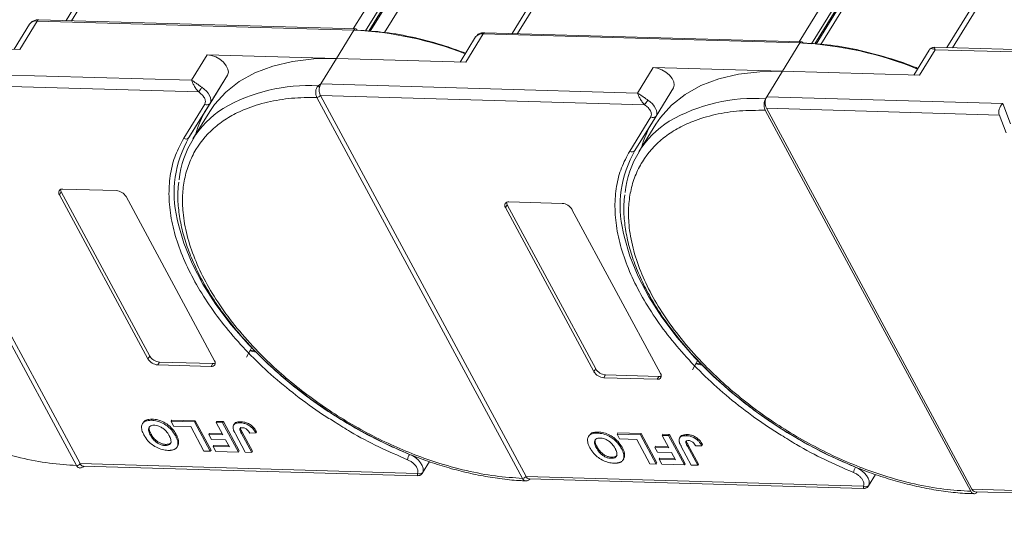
# Model space of a CAD drawing. Header units: millimetres. Extents: x 4016 to 5477, y 50 to 1083.
# Tile 39 of 42: x 5170 to 5254, y 796 to 839. Entities that reach past the tile are written whole.
import ezdxf

# ---------------------------------------------------------------- set-up
doc = ezdxf.new("R2010")
doc.units = ezdxf.units.MM
doc.linetypes.add('PHANTOM2', pattern=[31.75, 15.875, -3.175, 3.175, -3.175, 3.175, -3.175])

msp = doc.modelspace()

# ---------------------------------------------------------------- linework, layer by layer
at = {"color": 7, "linetype": 'Continuous', "lineweight": 15}
for p, q in [((5174.005, 838.927), (5203.485, 886.748)), ((5202.796, 886.412), (5173.532, 838.941)), ((5227.668, 886.053), (5198.189, 838.232)), ((5212.282, 837.827), (5241.762, 885.648)), ((5199.247, 838.062), (5228.511, 885.533)), ((5199.524, 838.04), (5228.647, 885.282)), ((5199.639, 838.031), (5228.659, 885.107)), ((5200.877, 837.932), (5229.762, 884.789)), ((5241.073, 885.312), (5211.809, 837.84)), ((5265.945, 884.953), (5236.465, 837.132)), ((5237.524, 836.962), (5266.788, 884.433)), ((5237.801, 836.94), (5266.923, 884.182)), ((5237.916, 836.93), (5266.936, 884.006)), ((5278.493, 884.236), (5249.141, 836.622)), ((5249.614, 836.608), (5279.181, 884.572)), ((5238.322, 836.898), (5267.182, 883.713)), ((5170.41, 838.638), (5169.086, 836.49)), ((5169.559, 836.477), (5171.059, 838.909)), ((5171.059, 838.909), (5198.246, 838.128)), ((5198.392, 838.226), (5171.205, 839.008)), ((5198.246, 838.128), (5196.746, 835.695)), ((5208.687, 837.538), (5207.363, 835.39)), ((5207.836, 835.376), (5209.336, 837.809)), ((5209.336, 837.809), (5236.523, 837.027)), ((5236.669, 837.126), (5209.482, 837.907)), ((5158.47, 836.795), (5169.559, 836.477)), ((5236.523, 837.027), (5235.023, 834.595)), ((5288.652, 835.486), (5248.044, 836.654)), ((5185.657, 836.014), (5184.307, 833.825)), ((5196.746, 835.695), (5185.657, 836.014)), ((5247.622, 836.419), (5246.298, 834.271)), ((5246.771, 834.257), (5248.12, 836.446)), ((5248.12, 836.446), (5288.361, 835.29)), ((5195.397, 833.506), (5196.746, 835.695)), ((5196.746, 835.695), (5207.836, 835.376)), ((5184.307, 833.825), (5157.12, 834.606)), ((5187.391, 834.273), (5185.579, 831.332)), ((5185.892, 831.841), (5187.391, 834.273)), ((5223.933, 834.914), (5222.584, 832.724)), ((5235.023, 834.595), (5223.933, 834.914)), ((5233.674, 832.405), (5235.023, 834.595)), ((5235.023, 834.595), (5246.771, 834.257)), ((5174.429, 800.757), (5156.787, 833.451)), ((5157.091, 833.617), (5184.917, 832.817)), ((5157.092, 833.616), (5174.733, 800.921)), ((5195.158, 833.339), (5195.397, 833.506)), ((5222.584, 832.724), (5195.397, 833.506)), ((5195.368, 832.516), (5223.194, 831.716)), ((5195.369, 832.515), (5213.01, 799.821)), ((5225.668, 833.173), (5223.856, 830.232)), ((5224.168, 830.74), (5225.668, 833.173)), ((5233.569, 832.235), (5233.674, 832.405)), ((5253.932, 831.823), (5233.674, 832.405)), ((5183.631, 828.84), (5185.444, 831.781)), ((5184.079, 828.9), (5185.892, 831.841)), ((5195.064, 832.351), (5195.063, 832.352)), ((5212.705, 799.656), (5195.064, 832.351)), ((5254.596, 830.071), (5253.932, 831.823)), ((5184.079, 828.9), (5185.579, 831.332)), ((5185.877, 831.149), (5184.423, 828.79)), ((5222.356, 827.799), (5224.168, 830.74)), ((5251.183, 798.549), (5233.54, 831.246)), ((5233.645, 831.416), (5251.288, 798.719)), ((5233.645, 831.416), (5253.636, 830.841)), ((5253.614, 830.898), (5254.213, 829.32)), ((5221.908, 827.74), (5223.721, 830.681)), ((5222.356, 827.799), (5223.856, 830.232)), ((5224.154, 830.049), (5222.7, 827.69)), ((5173.117, 824.242), (5172.967, 823.999)), ((5180.567, 809.914), (5172.967, 823.999)), ((5173.117, 824.242), (5180.717, 810.157)), ((5173.267, 824.485), (5177.838, 824.354)), ((5178.68, 823.834), (5186.28, 809.75)), ((5211.394, 823.142), (5211.244, 822.898)), ((5211.394, 823.142), (5218.994, 809.057)), ((5211.544, 823.385), (5216.114, 823.254)), ((5218.844, 808.814), (5211.244, 822.898)), ((5216.957, 822.734), (5224.557, 808.649)), ((5189.823, 810.485), (5189.32, 810.596)), ((5189.782, 810.56), (5189.35, 810.656)), ((5180.717, 810.157), (5180.567, 809.914)), ((5181.56, 809.638), (5181.41, 809.395)), ((5181.56, 809.638), (5186.13, 809.506)), ((5185.98, 809.263), (5181.41, 809.395)), ((5186.13, 809.506), (5185.98, 809.263)), ((5218.994, 809.057), (5218.844, 808.814)), ((5228.099, 809.384), (5227.597, 809.496)), ((5228.059, 809.46), (5227.627, 809.556)), ((5219.837, 808.537), (5219.687, 808.294)), ((5224.257, 808.163), (5219.687, 808.294)), ((5219.837, 808.537), (5224.407, 808.406)), ((5224.407, 808.406), (5224.257, 808.163)), ((5180.935, 804.735), (5180.875, 804.638)), ((5182.544, 804.558), (5182.604, 804.656)), ((5182.544, 804.558), (5182.77, 804.139)), ((5184.558, 804.5), (5182.544, 804.558)), ((5182.604, 804.656), (5184.618, 804.598)), ((5184.618, 804.598), (5184.558, 804.5)), ((5185.916, 801.985), (5184.558, 804.5)), ((5184.618, 804.598), (5185.976, 802.083)), ((5186.426, 804.447), (5186.486, 804.544)), ((5186.486, 804.544), (5187.035, 804.528)), ((5187.035, 804.528), (5186.975, 804.431)), ((5187.035, 804.528), (5188.393, 802.013)), ((5188.553, 804.516), (5188.493, 804.419)), ((5180.147, 804.441), (5180.087, 804.344)), ((5182.77, 804.139), (5184.235, 804.097)), ((5184.235, 804.097), (5185.366, 802.001)), ((5186.426, 804.447), (5187, 803.383)), ((5186.975, 804.431), (5186.426, 804.447)), ((5188.333, 801.916), (5186.975, 804.431)), ((5187.967, 804.313), (5187.907, 804.216)), ((5189.827, 803.555), (5189.887, 803.653)), ((5180.834, 803.46), (5180.774, 803.363)), ((5182.922, 803.324), (5182.982, 803.422)), ((5185.792, 803.417), (5185.852, 803.515)), ((5185.792, 803.417), (5186.018, 802.998)), ((5187, 803.383), (5185.792, 803.417)), ((5185.852, 803.515), (5186.946, 803.483)), ((5186.018, 802.998), (5187.226, 802.964)), ((5187.226, 802.964), (5187.557, 802.351)), ((5188.063, 803.485), (5188.918, 801.899)), ((5188.589, 803.511), (5188.649, 803.608)), ((5189.468, 801.883), (5188.589, 803.511)), ((5188.649, 803.608), (5189.528, 801.981)), ((5189.296, 803.539), (5189.827, 803.555)), ((5218.423, 803.341), (5218.363, 803.244)), ((5219.212, 803.635), (5219.152, 803.538)), ((5220.821, 803.458), (5220.881, 803.555)), ((5220.821, 803.458), (5221.047, 803.039)), ((5222.835, 803.4), (5220.821, 803.458)), ((5220.881, 803.555), (5222.895, 803.497)), ((5221.047, 803.039), (5222.512, 802.997)), ((5222.512, 802.997), (5223.643, 800.901)), ((5222.895, 803.497), (5222.835, 803.4)), ((5224.192, 800.885), (5222.835, 803.4)), ((5222.895, 803.497), (5224.252, 800.982)), ((5224.703, 803.346), (5224.763, 803.444)), ((5225.252, 803.331), (5224.703, 803.346)), ((5224.703, 803.346), (5225.277, 802.282)), ((5224.763, 803.444), (5225.312, 803.428)), ((5225.312, 803.428), (5225.252, 803.331)), ((5226.609, 800.816), (5225.252, 803.331)), ((5225.312, 803.428), (5226.669, 800.913)), ((5226.244, 803.213), (5226.184, 803.115)), ((5226.83, 803.416), (5226.77, 803.319)), ((5182.042, 802.478), (5182.102, 802.575)), ((5183.06, 802.348), (5183.12, 802.446)), ((5183.199, 802.786), (5183.139, 802.689)), ((5185.366, 802.001), (5185.916, 801.985)), ((5185.916, 801.985), (5185.976, 802.083)), ((5186.165, 802.391), (5186.225, 802.488)), ((5186.165, 802.391), (5186.392, 801.972)), ((5187.557, 802.351), (5186.165, 802.391)), ((5186.225, 802.488), (5187.503, 802.451)), ((5186.392, 801.972), (5188.333, 801.916)), ((5188.333, 801.916), (5188.393, 802.013)), ((5189.528, 801.981), (5189.468, 801.883)), ((5219.111, 802.36), (5219.051, 802.262)), ((5221.198, 802.224), (5221.258, 802.321)), ((5224.069, 802.317), (5224.129, 802.414)), ((5224.069, 802.317), (5224.295, 801.898)), ((5225.277, 802.282), (5224.069, 802.317)), ((5224.129, 802.414), (5225.223, 802.383)), ((5226.34, 802.384), (5227.195, 800.799)), ((5226.866, 802.411), (5226.926, 802.508)), ((5227.745, 800.783), (5226.866, 802.411)), ((5226.926, 802.508), (5227.805, 800.88)), ((5227.572, 802.439), (5228.104, 802.455)), ((5228.104, 802.455), (5228.164, 802.552)), ((5188.918, 801.899), (5189.468, 801.883)), ((5220.319, 801.377), (5220.379, 801.475)), ((5221.337, 801.248), (5221.397, 801.345)), ((5221.476, 801.686), (5221.416, 801.588)), ((5224.295, 801.898), (5225.503, 801.863)), ((5224.442, 801.29), (5224.502, 801.388)), ((5224.442, 801.29), (5224.668, 800.871)), ((5225.834, 801.25), (5224.442, 801.29)), ((5224.502, 801.388), (5225.78, 801.351)), ((5225.503, 801.863), (5225.834, 801.25)), ((5174.429, 800.755), (5174.429, 800.757)), ((5174.733, 800.921), (5174.734, 800.92)), ((5203.693, 800.088), (5174.734, 800.92)), ((5175.014, 800.707), (5203.702, 799.882)), ((5204.124, 800.117), (5204.724, 801.091)), ((5223.643, 800.901), (5224.192, 800.885)), ((5224.192, 800.885), (5224.252, 800.982)), ((5224.668, 800.871), (5226.609, 800.816)), ((5226.609, 800.816), (5226.669, 800.913)), ((5227.195, 800.799), (5227.745, 800.783)), ((5227.805, 800.88), (5227.745, 800.783)), ((5212.706, 799.655), (5212.705, 799.656)), ((5213.01, 799.821), (5213.011, 799.82)), ((5241.97, 798.987), (5213.011, 799.82)), ((5213.291, 799.607), (5241.978, 798.782)), ((5242.401, 799.016), (5243.001, 799.99)), ((5271.023, 798.152), (5251.288, 798.719)), ((5251.567, 798.506), (5271.136, 797.944))]:
    msp.add_line(p, q, dxfattribs=at)
at = {"color": 7, "linetype": 'Continuous', "lineweight": 15, "flags": 128}
for points in [[(5187.391, 834.273), (5187.463, 834.505), (5187.426, 834.779), (5187.283, 835.074), (5187.047, 835.363), (5186.738, 835.621), (5186.383, 835.826), (5186.012, 835.961), (5185.657, 836.014)], [(5185.877, 831.149), (5186.276, 831.735), (5187.234, 832.8), (5188.395, 833.713), (5189.748, 834.462), (5191.277, 835.04), (5192.966, 835.441), (5194.796, 835.66), (5196.746, 835.695)], [(5225.668, 833.173), (5225.74, 833.404), (5225.703, 833.679), (5225.56, 833.973), (5225.324, 834.262), (5225.015, 834.52), (5224.66, 834.726), (5224.288, 834.861), (5223.933, 834.914)], [(5224.154, 830.049), (5224.553, 830.635), (5225.511, 831.7), (5226.672, 832.612), (5228.025, 833.362), (5229.554, 833.94), (5231.243, 834.341), (5233.073, 834.56), (5235.023, 834.595)], [(5185.19, 833.222), (5185.4, 833.065), (5185.586, 832.89), (5185.74, 832.705), (5185.857, 832.514), (5185.933, 832.326), (5185.964, 832.147), (5185.95, 831.983), (5185.892, 831.841)], [(5223.466, 832.121), (5223.677, 831.964), (5223.863, 831.79), (5224.017, 831.604), (5224.134, 831.414), (5224.209, 831.226), (5224.241, 831.047), (5224.227, 830.883), (5224.168, 830.74)], [(5203.011, 801.717), (5200.815, 802.694), (5198.656, 803.817), (5196.557, 805.072), (5194.54, 806.448), (5192.627, 807.928), (5190.838, 809.499), (5189.191, 811.142), (5187.704, 812.841), (5186.393, 814.577), (5185.272, 816.333), (5184.352, 818.09), (5183.643, 819.829), (5183.153, 821.532), (5183.072, 821.913)], [(5241.288, 800.616), (5239.091, 801.594), (5236.933, 802.717), (5234.834, 803.972), (5232.817, 805.347), (5230.904, 806.828), (5229.115, 808.398), (5227.468, 810.041), (5225.981, 811.74), (5224.67, 813.477), (5223.549, 815.233), (5222.629, 816.99), (5221.92, 818.729), (5221.43, 820.432), (5221.349, 820.813)], [(5189.474, 810.913), (5189.369, 810.692), (5189.024, 810.071)], [(5227.751, 809.813), (5227.645, 809.592), (5227.3, 808.971)], [(5203.011, 801.717), (5203.29, 801.58), (5203.551, 801.407), (5203.781, 801.207), (5203.968, 800.988), (5204.104, 800.763), (5204.181, 800.542), (5204.195, 800.337), (5204.146, 800.157)], [(5241.288, 800.616), (5241.567, 800.48), (5241.828, 800.307), (5242.058, 800.106), (5242.245, 799.888), (5242.381, 799.662), (5242.458, 799.441), (5242.472, 799.236), (5242.423, 799.057)]]:
    msp.add_lwpolyline(points, dxfattribs=at)
at = {"color": 7, "linetype": 'Continuous', "lineweight": 15}
for centre, radius, start, end in [((5170.963, 838.228), 0.688, 81.96358, 143.42725), ((5171.217, 838.832), 0.176, 94.04353, 153.96822), ((5198.404, 838.05), 0.176, 94.04353, 153.96822), ((5196.817, 808.023), 30.139, 68.6387, 87.2827), ((5198.372, 838.055), 0.173, 22.0518, 83.33731), ((5209.24, 837.127), 0.688, 81.96358, 143.42725), ((5209.494, 837.732), 0.176, 94.04353, 153.96822), ((5236.681, 836.95), 0.176, 94.04353, 153.96822), ((5235.06, 806.681), 30.382, 67.65228, 87.24033), ((5236.649, 836.954), 0.173, 22.0518, 83.33731), ((5194.297, 818.874), 14.491, 86.59204, 120.13559), ((5194.763, 832.801), 0.667, 38.2755, 53.68319), ((5179.999, 836.42), 6.098, 323.77082, 328.35685), ((5195.057, 832.73), 0.378, 270.93814, 325.57), ((5195.058, 832.727), 0.377, 270.96032, 325.74097), ((5234.614, 831.883), 1.076, 150.95613, 205.74517), ((5185.637, 832.039), 0.323, 233.16695, 321.99372), ((5218.275, 835.32), 6.098, 323.77082, 328.35685), ((5232.607, 817.669), 14.598, 86.22155, 120.02369), ((5191.42, 824.476), 8.207, 122.40058, 174.33401), ((5192.559, 827.054), 8.187, 148.49752, 165.16287), ((5223.914, 830.939), 0.323, 233.16695, 321.99372), ((5229.699, 823.375), 8.209, 122.3765, 174.28529), ((5230.836, 825.954), 8.187, 148.49752, 165.16287), ((5192.401, 824.135), 9.59, 150.2055, 193.3954), ((5183.825, 829.098), 0.323, 233.16695, 321.99372), ((5230.678, 823.034), 9.59, 150.2055, 193.3954), ((5222.102, 827.998), 0.323, 233.16695, 321.99372), ((5173.21, 824.185), 0.306, 79.14736, 217.56468), ((5173.502, 824.468), 0.446, 182.64256, 210.45521), ((5177.758, 823.281), 1.076, 30.95613, 85.74517), ((5211.487, 823.085), 0.306, 79.14736, 217.56468), ((5211.779, 823.368), 0.446, 182.64256, 210.45521), ((5216.035, 822.181), 1.076, 30.95613, 85.74517), ((5181.49, 810.467), 1.076, 210.95613, 265.74517), ((5181.64, 810.711), 1.076, 210.95613, 265.74517), ((5186.038, 809.563), 0.306, 259.14736, 37.56468), ((5186.159, 809.952), 0.446, 266.24921, 294.05501), ((5219.767, 809.367), 1.076, 210.95613, 265.74517), ((5219.917, 809.61), 1.076, 210.95613, 265.74517), ((5224.315, 808.463), 0.306, 259.14736, 37.56468), ((5224.436, 808.851), 0.446, 266.24921, 294.05501), ((5204.079, 801.061), 1.254, 148.485, 171.00747), ((5174.422, 801.133), 0.377, 270.96032, 325.74097), ((5174.423, 801.131), 0.376, 270.98033, 325.91135), ((5242.356, 799.961), 1.254, 148.485, 171.00747), ((5203.882, 800.364), 0.335, 235.49296, 321.92989), ((5212.699, 800.033), 0.377, 270.96032, 325.74097), ((5212.7, 800.03), 0.376, 270.98033, 325.91135), ((5242.159, 799.263), 0.335, 235.49296, 321.92989), ((5251.601, 798.84), 0.336, 201.09482, 264.2943)]:
    msp.add_arc(centre, radius, start, end, dxfattribs=at)
msp.add_ellipse((5254.203, 831.32), major_axis=(0.441, 0.619), ratio=0.715737, start_param=1.232087, end_param=2.802883, dxfattribs=at)
at = {"color": 3, "linetype": 'PHANTOM2', "lineweight": 9, "ltscale": 1.030123}
msp.add_spline([(5168.251, 902.287), (5176.662, 875.053), (5157.837, 839.408), (5166.275, 796.057)], degree=3, dxfattribs=at)
at = {"color": 7, "linetype": 'Continuous', "lineweight": 15}
for points, knots in [([(5171.206, 839.001), (5171.18, 839.004), (5171.05, 839.017), (5170.83, 838.969), (5170.569, 838.851), (5170.465, 838.699), (5170.418, 838.631)], [0, 0, 0, 0, 0.07976, 0.393066, 0.724539, 1, 1, 1, 1]), ([(5207.828, 836.144), (5207.251, 836.355), (5205.776, 836.897), (5203.442, 837.511), (5200.894, 837.981), (5199.311, 838.074), (5198.532, 838.119)], [0, 0, 0, 0, 0.180169, 0.461291, 0.734758, 1, 1, 1, 1]), ([(5209.483, 837.901), (5209.457, 837.903), (5209.327, 837.917), (5209.107, 837.868), (5208.846, 837.751), (5208.742, 837.599), (5208.694, 837.53)], [0, 0, 0, 0, 0.07976, 0.393066, 0.724539, 1, 1, 1, 1]), ([(5246.648, 834.84), (5246.594, 834.863), (5245.839, 835.186), (5244.177, 835.737), (5241.719, 836.418), (5239.17, 836.879), (5237.588, 836.973), (5236.808, 837.019)], [0, 0, 0, 0, 0.016207, 0.224204, 0.490227, 0.749005, 1, 1, 1, 1]), ([(5248.043, 836.654), (5247.992, 836.651), (5247.904, 836.646), (5247.758, 836.579), (5247.691, 836.503), (5247.654, 836.462)], [0, 0, 0, 0, 0.389383, 0.666862, 1, 1, 1, 1]), ([(5248.044, 836.649), (5248.044, 836.65), (5248.043, 836.669), (5248.061, 836.603), (5248.101, 836.499), (5248.12, 836.446)], [0, 0, 0, 0, 0.044563, 0.521846, 1, 1, 1, 1]), ([(5247.6, 836.379), (5247.625, 836.42), (5247.682, 836.51), (5247.838, 836.563), (5248.01, 836.492), (5248.12, 836.446)], [0, 0, 0, 0, 0.227072, 0.501587, 1, 1, 1, 1]), ([(5184.307, 833.825), (5184.434, 833.748), (5184.632, 833.629), (5184.944, 833.393), (5185.113, 833.275), (5185.19, 833.222)], [0, 0, 0, 0, 0.498413, 0.772928, 1, 1, 1, 1]), ([(5184.917, 832.817), (5184.847, 832.894), (5184.697, 833.059), (5184.524, 833.349), (5184.389, 833.621), (5184.334, 833.757), (5184.307, 833.825)], [0, 0, 0, 0, 0.234359, 0.498216, 0.748481, 1, 1, 1, 1]), ([(5195.063, 832.352), (5195.041, 832.401), (5195, 832.491), (5194.964, 832.664), (5194.956, 832.833), (5194.978, 832.996), (5195.018, 833.131), (5195.077, 833.249), (5195.133, 833.311), (5195.158, 833.339)], [0, 0, 0, 0, 0.1718456, 0.312445, 0.4991009, 0.6298393, 0.7575038, 0.8890244, 1, 1, 1, 1]), ([(5195.287, 833.215), (5195.276, 833.137), (5195.254, 832.983), (5195.279, 832.747), (5195.327, 832.596), (5195.363, 832.527), (5195.368, 832.516)], [0, 0, 0, 0, 0.313343, 0.6267, 0.940056, 1, 1, 1, 1]), ([(5195.368, 832.516), (5195.368, 832.516), (5195.368, 832.516), (5195.369, 832.516), (5195.369, 832.515), (5195.369, 832.515)], [0, 0, 0, 0, 0.384665, 0.692332, 1, 1, 1, 1]), ([(5222.584, 832.724), (5222.711, 832.648), (5222.909, 832.529), (5223.22, 832.293), (5223.39, 832.175), (5223.466, 832.121)], [0, 0, 0, 0, 0.498413, 0.772928, 1, 1, 1, 1]), ([(5223.194, 831.716), (5223.124, 831.794), (5222.974, 831.958), (5222.801, 832.248), (5222.666, 832.521), (5222.611, 832.656), (5222.584, 832.724)], [0, 0, 0, 0, 0.234359, 0.498216, 0.748481, 1, 1, 1, 1]), ([(5212.705, 799.656), (5211.939, 799.708), (5210.383, 799.813), (5207.883, 800.288), (5205.474, 800.954), (5203.217, 801.765), (5201.147, 802.656), (5199.093, 803.69), (5196.407, 805.249), (5193.874, 807.037), (5191.585, 808.985), (5189.862, 810.645), (5188.199, 812.504), (5186.69, 814.527), (5185.472, 816.533), (5184.529, 818.531), (5183.869, 820.53), (5183.547, 822.35), (5183.504, 823.961), (5183.674, 825.364), (5184.054, 826.682), (5184.844, 828.299), (5186.039, 829.663), (5187.588, 830.729), (5189.028, 831.434), (5190.782, 831.981), (5192.84, 832.324), (5194.33, 832.342), (5195.064, 832.351)], [0, 0, 0, 0, 0.038862, 0.078912, 0.1200677, 0.1522272, 0.1843815, 0.2172151, 0.2500433, 0.3156185, 0.347778, 0.3799323, 0.4210926, 0.4611415, 0.5, 0.5388632, 0.578912, 0.6200677, 0.6522272, 0.6843815, 0.7172151, 0.7500433, 0.8156185, 0.847778, 0.8799323, 0.9210926, 0.9611404, 1, 1, 1, 1]), ([(5233.54, 831.246), (5233.513, 831.308), (5233.459, 831.431), (5233.429, 831.666), (5233.444, 831.903), (5233.495, 832.1), (5233.548, 832.197), (5233.569, 832.235)], [0, 0, 0, 0, 0.2146939, 0.4293877, 0.6440816, 0.8587754, 1, 1, 1, 1]), ([(5251.183, 798.549), (5250.415, 798.594), (5248.857, 798.686), (5246.347, 799.145), (5243.925, 799.799), (5241.652, 800.603), (5239.565, 801.49), (5237.493, 802.523), (5234.782, 804.084), (5232.224, 805.88), (5229.912, 807.839), (5228.173, 809.509), (5226.496, 811.379), (5224.975, 813.414), (5223.748, 815.433), (5222.801, 817.443), (5222.139, 819.454), (5221.819, 821.285), (5221.782, 822.905), (5221.961, 824.316), (5222.352, 825.639), (5223.162, 827.26), (5224.382, 828.624), (5225.96, 829.684), (5227.424, 830.38), (5229.205, 830.914), (5231.291, 831.24), (5232.798, 831.244), (5233.54, 831.246)], [0, 0, 0, 0, 0.038823, 0.07885, 0.119997, 0.152169, 0.184336, 0.217193, 0.250044, 0.315664, 0.347836, 0.380003, 0.421155, 0.461181, 0.5, 0.538824, 0.57885, 0.619997, 0.652169, 0.684336, 0.717193, 0.750044, 0.815664, 0.847836, 0.880003, 0.921155, 0.961179, 1, 1, 1, 1]), ([(5184.729, 816.285), (5184.378, 816.945), (5183.668, 818.281), (5182.939, 820.27), (5182.477, 822.223), (5182.318, 824.092), (5182.462, 825.832), (5182.873, 827.438), (5183.379, 828.373), (5183.631, 828.84)], [0, 0, 0, 0, 0.1406586, 0.2846716, 0.4296801, 0.5746886, 0.7187015, 0.8593462, 1, 1, 1, 1]), ([(5223.006, 815.184), (5222.655, 815.845), (5221.945, 817.181), (5221.216, 819.17), (5220.754, 821.122), (5220.595, 822.992), (5220.739, 824.732), (5221.15, 826.338), (5221.655, 827.272), (5221.908, 827.74)], [0, 0, 0, 0, 0.1406586, 0.2846716, 0.4296801, 0.5746886, 0.7187015, 0.8593462, 1, 1, 1, 1]), ([(5183.209, 825.089), (5183.178, 824.821), (5183.094, 824.103), (5183.159, 822.867), (5183.382, 821.404), (5183.786, 819.904), (5184.355, 818.383), (5185.086, 816.854), (5185.969, 815.329), (5186.993, 813.822), (5188.147, 812.348), (5189.412, 810.923), (5190.756, 809.572), (5192.134, 808.329), (5193.402, 807.292), (5194.578, 806.406), (5195.767, 805.567), (5196.641, 805.013), (5197.124, 804.707)], [0, 0, 0, 0, 0.0415696, 0.1114246, 0.181343, 0.2512344, 0.3210272, 0.390661, 0.4600616, 0.5291534, 0.597797, 0.6657222, 0.7323442, 0.7961451, 0.8552231, 0.8974043, 0.9432711, 1, 1, 1, 1]), ([(5221.486, 823.995), (5221.455, 823.725), (5221.371, 823.005), (5221.436, 821.767), (5221.659, 820.304), (5222.062, 818.803), (5222.632, 817.283), (5223.362, 815.754), (5224.245, 814.229), (5225.27, 812.722), (5226.424, 811.247), (5227.689, 809.822), (5229.033, 808.472), (5230.411, 807.229), (5231.679, 806.192), (5232.854, 805.306), (5234.044, 804.466), (5234.918, 803.913), (5235.401, 803.606)], [0, 0, 0, 0, 0.041894, 0.111725, 0.18162, 0.251488, 0.321257, 0.390867, 0.460244, 0.529313, 0.597933, 0.665835, 0.732435, 0.796214, 0.855272, 0.897439, 0.94329, 1, 1, 1, 1]), ([(5196.631, 804.476), (5196.27, 804.696), (5195.099, 805.409), (5193.24, 806.781), (5191.094, 808.554), (5189.153, 810.422), (5187.433, 812.345), (5185.929, 814.303), (5185.129, 815.624), (5184.729, 816.285)], [0, 0, 0, 0, 0.0703344, 0.2278279, 0.3853214, 0.5417336, 0.6944823, 0.8472514, 1, 1, 1, 1]), ([(5234.908, 803.376), (5234.546, 803.596), (5233.376, 804.309), (5231.516, 805.681), (5229.371, 807.454), (5227.429, 809.322), (5225.71, 811.245), (5224.206, 813.203), (5223.406, 814.524), (5223.006, 815.184)], [0, 0, 0, 0, 0.0703344, 0.2278279, 0.3853214, 0.5417336, 0.6944823, 0.8472514, 1, 1, 1, 1]), ([(5180.218, 803.391), (5180.184, 803.458), (5180.08, 803.66), (5179.988, 803.98), (5180.032, 804.306), (5180.233, 804.531), (5180.537, 804.634), (5180.773, 804.637), (5180.875, 804.638)], [0, 0, 0, 0, 0.101888, 0.307343, 0.492963, 0.678647, 0.860791, 1, 1, 1, 1]), ([(5180.158, 804.433), (5180.204, 804.498), (5180.306, 804.642), (5180.599, 804.73), (5180.833, 804.734), (5180.935, 804.735)], [0, 0, 0, 0, 0.315977, 0.703684, 1, 1, 1, 1]), ([(5180.875, 804.638), (5180.952, 804.634), (5181.187, 804.62), (5181.615, 804.514), (5182.103, 804.257), (5182.539, 803.893), (5182.783, 803.571), (5182.897, 803.369), (5182.922, 803.324)], [0, 0, 0, 0, 0.102171, 0.30922, 0.51365, 0.692275, 0.932413, 1, 1, 1, 1]), ([(5180.935, 804.735), (5181.012, 804.731), (5181.247, 804.718), (5181.675, 804.611), (5182.163, 804.355), (5182.599, 803.991), (5182.843, 803.668), (5182.957, 803.466), (5182.982, 803.422)], [0, 0, 0, 0, 0.102171, 0.30922, 0.51365, 0.692275, 0.932413, 1, 1, 1, 1]), ([(5187.976, 804.307), (5187.988, 804.332), (5188.027, 804.411), (5188.213, 804.506), (5188.425, 804.512), (5188.553, 804.516)], [0, 0, 0, 0, 0.148382, 0.484821, 1, 1, 1, 1]), ([(5188.553, 804.516), (5188.631, 804.511), (5188.808, 804.5), (5189.11, 804.411), (5189.403, 804.242), (5189.686, 803.982), (5189.808, 803.782), (5189.887, 803.653)], [0, 0, 0, 0, 0.155292, 0.353145, 0.543243, 0.704067, 1, 1, 1, 1]), ([(5197.124, 804.707), (5197.796, 804.307), (5198.739, 803.747), (5200.166, 803.003), (5201.391, 802.41), (5202.862, 801.772), (5204.409, 801.18), (5206.024, 800.648), (5207.673, 800.198), (5209.335, 799.839), (5210.985, 799.592), (5212.206, 799.463), (5212.854, 799.455), (5212.98, 799.454)], [0, 0, 0, 0, 0.130517, 0.183018, 0.269988, 0.35985, 0.455796, 0.555409, 0.657717, 0.76196, 0.867621, 0.974343, 1, 1, 1, 1]), ([(5174.429, 800.757), (5173.662, 800.808), (5172.106, 800.914), (5169.606, 801.389), (5167.197, 802.055), (5164.983, 802.85), (5163.655, 803.419), (5163.017, 803.713)], [0, 0, 0, 0, 0.038862, 0.078912, 0.1200677, 0.1522272, 0.1823833, 0.1823833, 0.1823833, 0.1823833]), ([(5181.102, 804.219), (5181.028, 804.217), (5180.878, 804.212), (5180.711, 804.127), (5180.612, 803.985), (5180.602, 803.749), (5180.686, 803.53), (5180.761, 803.386), (5180.774, 803.363)], [0, 0, 0, 0, 0.159091, 0.319451, 0.485991, 0.660682, 0.944289, 1, 1, 1, 1]), ([(5180.834, 803.46), (5180.8, 803.527), (5180.706, 803.715), (5180.636, 803.967), (5180.705, 804.097), (5180.727, 804.139)], [0, 0, 0, 0, 0.271027, 0.764321, 1, 1, 1, 1]), ([(5182.381, 803.324), (5182.343, 803.391), (5182.236, 803.577), (5182.012, 803.839), (5181.699, 804.055), (5181.415, 804.178), (5181.216, 804.213), (5181.117, 804.218), (5181.102, 804.219)], [0, 0, 0, 0, 0.159163, 0.441094, 0.61902, 0.796885, 0.968573, 1, 1, 1, 1]), ([(5187.867, 803.961), (5187.864, 804.023), (5187.859, 804.146), (5187.95, 804.293), (5188.148, 804.411), (5188.363, 804.416), (5188.493, 804.419)], [0, 0, 0, 0, 0.20646, 0.413515, 0.645211, 1, 1, 1, 1]), ([(5188.063, 803.485), (5188.045, 803.518), (5188.01, 803.585), (5187.966, 803.675), (5187.931, 803.755), (5187.905, 803.824), (5187.881, 803.894), (5187.872, 803.938), (5187.867, 803.961)], [0, 0, 0, 0, 0.20827, 0.416707, 0.561481, 0.706573, 0.852825, 1, 1, 1, 1]), ([(5188.683, 804.001), (5188.635, 804), (5188.557, 803.999), (5188.479, 803.96), (5188.443, 803.903), (5188.464, 803.751), (5188.535, 803.615), (5188.589, 803.511)], [0, 0, 0, 0, 0.189329, 0.302222, 0.415612, 0.548732, 1, 1, 1, 1]), ([(5188.493, 804.419), (5188.571, 804.414), (5188.748, 804.403), (5189.05, 804.314), (5189.343, 804.144), (5189.626, 803.885), (5189.748, 803.685), (5189.827, 803.555)], [0, 0, 0, 0, 0.155292, 0.353145, 0.543243, 0.704067, 1, 1, 1, 1]), ([(5188.522, 804.016), (5188.518, 804.011), (5188.501, 803.985), (5188.531, 803.844), (5188.598, 803.711), (5188.649, 803.608)], [0, 0, 0, 0, 0.05409, 0.269563, 1, 1, 1, 1]), ([(5189.052, 803.854), (5189.014, 803.882), (5188.943, 803.935), (5188.821, 803.984), (5188.737, 803.998), (5188.693, 804.001), (5188.683, 804.001)], [0, 0, 0, 0, 0.330398, 0.624767, 0.917361, 1, 1, 1, 1]), ([(5189.296, 803.539), (5189.286, 803.556), (5189.266, 803.589), (5189.233, 803.641), (5189.196, 803.694), (5189.155, 803.748), (5189.109, 803.803), (5189.071, 803.837), (5189.052, 803.854)], [0, 0, 0, 0, 0.155996, 0.312125, 0.480895, 0.650212, 0.823248, 1, 1, 1, 1]), ([(5202.841, 801.257), (5202.015, 801.616), (5200.364, 802.332), (5198.279, 803.429), (5197.068, 804.199), (5196.631, 804.476)], [0, 0, 0, 0, 0.390081, 0.780187, 1, 1, 1, 1]), ([(5182.275, 802.058), (5182.197, 802.063), (5181.963, 802.076), (5181.536, 802.185), (5181.051, 802.44), (5180.615, 802.803), (5180.363, 803.132), (5180.246, 803.341), (5180.218, 803.391)], [0, 0, 0, 0, 0.101398, 0.306996, 0.506144, 0.685262, 0.924557, 1, 1, 1, 1]), ([(5180.774, 803.363), (5180.812, 803.296), (5180.909, 803.127), (5181.103, 802.887), (5181.373, 802.677), (5181.642, 802.544), (5181.871, 802.488), (5181.997, 802.48), (5182.042, 802.478)], [0, 0, 0, 0, 0.159697, 0.4009, 0.570524, 0.740194, 0.908408, 1, 1, 1, 1]), ([(5182.102, 802.575), (5182.023, 802.581), (5181.864, 802.594), (5181.599, 802.686), (5181.343, 802.835), (5181.081, 803.072), (5180.929, 803.288), (5180.849, 803.432), (5180.834, 803.46)], [0, 0, 0, 0, 0.160292, 0.321922, 0.490761, 0.657569, 0.933883, 1, 1, 1, 1]), ([(5182.042, 802.478), (5182.116, 802.479), (5182.267, 802.483), (5182.437, 802.563), (5182.54, 802.701), (5182.554, 802.931), (5182.472, 803.15), (5182.396, 803.295), (5182.381, 803.324)], [0, 0, 0, 0, 0.159186, 0.319845, 0.483838, 0.656366, 0.932671, 1, 1, 1, 1]), ([(5182.922, 803.324), (5182.939, 803.291), (5182.975, 803.224), (5183.023, 803.12), (5183.067, 803.013), (5183.103, 802.903), (5183.13, 802.794), (5183.136, 802.724), (5183.139, 802.689)], [0, 0, 0, 0, 0.15395, 0.308181, 0.478699, 0.649961, 0.824203, 1, 1, 1, 1]), ([(5182.982, 803.422), (5182.999, 803.388), (5183.035, 803.321), (5183.083, 803.217), (5183.127, 803.11), (5183.163, 803), (5183.19, 802.891), (5183.196, 802.821), (5183.199, 802.786)], [0, 0, 0, 0, 0.15395, 0.308181, 0.478699, 0.649961, 0.824203, 1, 1, 1, 1]), ([(5218.495, 802.29), (5218.461, 802.357), (5218.357, 802.56), (5218.265, 802.879), (5218.309, 803.206), (5218.51, 803.431), (5218.814, 803.534), (5219.05, 803.537), (5219.152, 803.538)], [0, 0, 0, 0, 0.101888, 0.307343, 0.492963, 0.678647, 0.860791, 1, 1, 1, 1]), ([(5218.435, 803.333), (5218.481, 803.398), (5218.583, 803.542), (5218.876, 803.63), (5219.11, 803.634), (5219.212, 803.635)], [0, 0, 0, 0, 0.315977, 0.703684, 1, 1, 1, 1]), ([(5219.379, 803.119), (5219.304, 803.116), (5219.155, 803.112), (5218.988, 803.027), (5218.889, 802.884), (5218.879, 802.649), (5218.963, 802.43), (5219.038, 802.286), (5219.051, 802.262)], [0, 0, 0, 0, 0.159091, 0.319451, 0.485991, 0.660682, 0.944289, 1, 1, 1, 1]), ([(5219.111, 802.36), (5219.077, 802.426), (5218.983, 802.614), (5218.913, 802.867), (5218.982, 802.996), (5219.004, 803.038)], [0, 0, 0, 0, 0.271027, 0.764321, 1, 1, 1, 1]), ([(5219.152, 803.538), (5219.229, 803.533), (5219.463, 803.52), (5219.892, 803.413), (5220.38, 803.157), (5220.816, 802.793), (5221.06, 802.47), (5221.174, 802.268), (5221.198, 802.224)], [0, 0, 0, 0, 0.102171, 0.30922, 0.51365, 0.692275, 0.932413, 1, 1, 1, 1]), ([(5219.212, 803.635), (5219.289, 803.631), (5219.523, 803.617), (5219.952, 803.511), (5220.44, 803.254), (5220.876, 802.89), (5221.12, 802.568), (5221.234, 802.366), (5221.258, 802.321)], [0, 0, 0, 0, 0.102171, 0.30922, 0.51365, 0.692275, 0.932413, 1, 1, 1, 1]), ([(5220.658, 802.223), (5220.619, 802.29), (5220.512, 802.476), (5220.289, 802.739), (5219.976, 802.955), (5219.692, 803.078), (5219.493, 803.113), (5219.394, 803.118), (5219.379, 803.119)], [0, 0, 0, 0, 0.159163, 0.441094, 0.61902, 0.796885, 0.968573, 1, 1, 1, 1]), ([(5226.144, 802.861), (5226.141, 802.922), (5226.135, 803.046), (5226.227, 803.193), (5226.425, 803.311), (5226.64, 803.316), (5226.77, 803.319)], [0, 0, 0, 0, 0.20646, 0.413515, 0.645211, 1, 1, 1, 1]), ([(5226.34, 802.384), (5226.322, 802.418), (5226.287, 802.485), (5226.243, 802.575), (5226.208, 802.655), (5226.182, 802.724), (5226.157, 802.793), (5226.149, 802.838), (5226.144, 802.861)], [0, 0, 0, 0, 0.20827, 0.416707, 0.561481, 0.706573, 0.852825, 1, 1, 1, 1]), ([(5226.253, 803.207), (5226.265, 803.231), (5226.304, 803.311), (5226.49, 803.405), (5226.701, 803.412), (5226.83, 803.416)], [0, 0, 0, 0, 0.148382, 0.484821, 1, 1, 1, 1]), ([(5226.96, 802.901), (5226.912, 802.9), (5226.834, 802.898), (5226.756, 802.86), (5226.72, 802.802), (5226.74, 802.65), (5226.811, 802.515), (5226.866, 802.411)], [0, 0, 0, 0, 0.189329, 0.302222, 0.415612, 0.548732, 1, 1, 1, 1]), ([(5226.77, 803.319), (5226.847, 803.314), (5227.025, 803.302), (5227.327, 803.214), (5227.62, 803.044), (5227.903, 802.785), (5228.025, 802.585), (5228.104, 802.455)], [0, 0, 0, 0, 0.155292, 0.353145, 0.543243, 0.704067, 1, 1, 1, 1]), ([(5226.798, 802.916), (5226.795, 802.911), (5226.777, 802.885), (5226.807, 802.744), (5226.874, 802.611), (5226.926, 802.508)], [0, 0, 0, 0, 0.05409, 0.269563, 1, 1, 1, 1]), ([(5226.83, 803.416), (5226.907, 803.411), (5227.085, 803.4), (5227.387, 803.311), (5227.68, 803.141), (5227.963, 802.882), (5228.085, 802.682), (5228.164, 802.552)], [0, 0, 0, 0, 0.155292, 0.353145, 0.543243, 0.704067, 1, 1, 1, 1]), ([(5227.329, 802.754), (5227.291, 802.782), (5227.22, 802.835), (5227.098, 802.883), (5227.014, 802.898), (5226.97, 802.9), (5226.96, 802.901)], [0, 0, 0, 0, 0.330398, 0.624767, 0.917361, 1, 1, 1, 1]), ([(5241.118, 800.157), (5240.292, 800.515), (5238.641, 801.232), (5236.556, 802.328), (5235.344, 803.098), (5234.908, 803.376)], [0, 0, 0, 0, 0.390081, 0.780187, 1, 1, 1, 1]), ([(5235.401, 803.606), (5236.073, 803.207), (5237.016, 802.646), (5238.443, 801.903), (5239.668, 801.31), (5241.139, 800.672), (5242.686, 800.079), (5244.301, 799.548), (5245.95, 799.097), (5247.612, 798.739), (5249.262, 798.49), (5250.55, 798.359), (5251.264, 798.351), (5251.456, 798.349)], [0, 0, 0, 0, 0.1287816, 0.1805843, 0.2663985, 0.355065, 0.4497361, 0.548024, 0.6489718, 0.7518293, 0.8560851, 0.9613879, 1, 1, 1, 1]), ([(5182.555, 802.748), (5182.517, 802.704), (5182.44, 802.617), (5182.263, 802.576), (5182.143, 802.575), (5182.102, 802.575)], [0, 0, 0, 0, 0.398189, 0.794249, 1, 1, 1, 1]), ([(5182.823, 802.14), (5182.795, 802.128), (5182.737, 802.105), (5182.645, 802.084), (5182.555, 802.069), (5182.465, 802.061), (5182.372, 802.056), (5182.307, 802.058), (5182.275, 802.058)], [0, 0, 0, 0, 0.185429, 0.37219, 0.527708, 0.683877, 0.841678, 1, 1, 1, 1]), ([(5183.139, 802.689), (5183.137, 802.629), (5183.134, 802.511), (5183.059, 802.319), (5182.945, 802.197), (5182.836, 802.146), (5182.823, 802.14)], [0, 0, 0, 0, 0.2508959, 0.5021661, 0.9405117, 1, 1, 1, 1]), ([(5183.199, 802.786), (5183.196, 802.728), (5183.189, 802.611), (5183.164, 802.493), (5183.12, 802.451), (5183.117, 802.448)], [0, 0, 0, 0, 0.478395, 0.957504, 1, 1, 1, 1]), ([(5220.552, 800.958), (5220.474, 800.962), (5220.24, 800.976), (5219.813, 801.085), (5219.328, 801.34), (5218.891, 801.702), (5218.64, 802.032), (5218.523, 802.24), (5218.495, 802.29)], [0, 0, 0, 0, 0.101398, 0.306996, 0.506144, 0.685262, 0.924557, 1, 1, 1, 1]), ([(5219.051, 802.262), (5219.089, 802.195), (5219.186, 802.027), (5219.38, 801.787), (5219.65, 801.577), (5219.919, 801.444), (5220.148, 801.388), (5220.274, 801.38), (5220.319, 801.377)], [0, 0, 0, 0, 0.159697, 0.4009, 0.570524, 0.740194, 0.908408, 1, 1, 1, 1]), ([(5220.379, 801.475), (5220.299, 801.481), (5220.141, 801.494), (5219.875, 801.585), (5219.62, 801.735), (5219.358, 801.971), (5219.206, 802.188), (5219.126, 802.332), (5219.111, 802.36)], [0, 0, 0, 0, 0.160292, 0.321922, 0.490761, 0.657569, 0.933883, 1, 1, 1, 1]), ([(5220.319, 801.377), (5220.393, 801.379), (5220.543, 801.383), (5220.714, 801.462), (5220.817, 801.601), (5220.831, 801.83), (5220.749, 802.049), (5220.673, 802.195), (5220.658, 802.223)], [0, 0, 0, 0, 0.159186, 0.319845, 0.483838, 0.656366, 0.932671, 1, 1, 1, 1]), ([(5221.198, 802.224), (5221.216, 802.19), (5221.252, 802.123), (5221.3, 802.019), (5221.344, 801.912), (5221.38, 801.803), (5221.407, 801.693), (5221.413, 801.623), (5221.416, 801.588)], [0, 0, 0, 0, 0.15395, 0.308181, 0.478699, 0.649961, 0.824203, 1, 1, 1, 1]), ([(5221.258, 802.321), (5221.276, 802.288), (5221.312, 802.221), (5221.36, 802.117), (5221.404, 802.01), (5221.44, 801.9), (5221.467, 801.791), (5221.473, 801.721), (5221.476, 801.686)], [0, 0, 0, 0, 0.15395, 0.308181, 0.478699, 0.649961, 0.824203, 1, 1, 1, 1]), ([(5227.572, 802.439), (5227.562, 802.455), (5227.542, 802.489), (5227.509, 802.541), (5227.473, 802.593), (5227.432, 802.648), (5227.386, 802.702), (5227.348, 802.736), (5227.329, 802.754)], [0, 0, 0, 0, 0.155996, 0.312125, 0.480895, 0.650212, 0.823248, 1, 1, 1, 1]), ([(5202.841, 801.257), (5202.923, 801.219), (5203.091, 801.142), (5203.32, 800.975), (5203.515, 800.785), (5203.598, 800.65), (5203.64, 800.584)], [0, 0, 0, 0, 0.2455128, 0.5, 0.7544872, 1, 1, 1, 1]), ([(5220.832, 801.648), (5220.793, 801.604), (5220.717, 801.516), (5220.539, 801.475), (5220.42, 801.475), (5220.379, 801.475)], [0, 0, 0, 0, 0.398189, 0.794249, 1, 1, 1, 1]), ([(5221.416, 801.588), (5221.414, 801.529), (5221.411, 801.41), (5221.336, 801.219), (5221.221, 801.097), (5221.113, 801.045), (5221.1, 801.039)], [0, 0, 0, 0, 0.2508959, 0.5021661, 0.9405117, 1, 1, 1, 1]), ([(5221.476, 801.686), (5221.473, 801.627), (5221.466, 801.511), (5221.441, 801.393), (5221.397, 801.351), (5221.394, 801.348)], [0, 0, 0, 0, 0.478395, 0.957504, 1, 1, 1, 1]), ([(5174.702, 800.546), (5174.666, 800.552), (5174.598, 800.564), (5174.504, 800.637), (5174.456, 800.713), (5174.429, 800.755)], [0, 0, 0, 0, 0.351072, 0.64308, 1, 1, 1, 1]), ([(5174.709, 800.543), (5174.752, 800.546), (5174.836, 800.55), (5174.971, 800.606), (5175.053, 800.668), (5175.1, 800.704)], [0, 0, 0, 0, 0.3146885, 0.6033784, 1, 1, 1, 1]), ([(5174.734, 800.92), (5174.768, 800.87), (5174.835, 800.77), (5174.939, 800.706), (5174.999, 800.714), (5175.014, 800.716)], [0, 0, 0, 0, 0.42964, 0.85928, 1, 1, 1, 1]), ([(5221.1, 801.039), (5221.072, 801.028), (5221.014, 801.005), (5220.922, 800.984), (5220.831, 800.969), (5220.742, 800.96), (5220.649, 800.956), (5220.584, 800.957), (5220.552, 800.958)], [0, 0, 0, 0, 0.185429, 0.37219, 0.527708, 0.683877, 0.841678, 1, 1, 1, 1]), ([(5203.702, 799.883), (5203.703, 799.889), (5203.703, 799.9), (5203.696, 800.028), (5203.693, 800.088)], [0, 0, 0, 0, 0.529584, 1, 1, 1, 1]), ([(5203.703, 799.882), (5203.765, 799.887), (5203.867, 799.895), (5204.015, 799.978), (5204.081, 800.06), (5204.115, 800.104)], [0, 0, 0, 0, 0.411753, 0.687601, 1, 1, 1, 1]), ([(5212.979, 799.446), (5212.943, 799.452), (5212.875, 799.464), (5212.781, 799.537), (5212.733, 799.613), (5212.706, 799.655)], [0, 0, 0, 0, 0.351072, 0.64308, 1, 1, 1, 1]), ([(5212.986, 799.443), (5213.029, 799.445), (5213.113, 799.45), (5213.248, 799.506), (5213.33, 799.568), (5213.377, 799.604)], [0, 0, 0, 0, 0.3146885, 0.6033784, 1, 1, 1, 1]), ([(5213.011, 799.82), (5213.045, 799.77), (5213.112, 799.669), (5213.216, 799.605), (5213.276, 799.613), (5213.291, 799.615)], [0, 0, 0, 0, 0.42964, 0.85928, 1, 1, 1, 1]), ([(5241.118, 800.157), (5241.2, 800.119), (5241.368, 800.042), (5241.597, 799.875), (5241.791, 799.684), (5241.875, 799.55), (5241.916, 799.484)], [0, 0, 0, 0, 0.2455128, 0.5, 0.7544872, 1, 1, 1, 1]), ([(5241.979, 798.782), (5241.98, 798.788), (5241.98, 798.8), (5241.973, 798.927), (5241.97, 798.987)], [0, 0, 0, 0, 0.529584, 1, 1, 1, 1]), ([(5241.98, 798.782), (5242.041, 798.787), (5242.144, 798.795), (5242.292, 798.878), (5242.357, 798.96), (5242.392, 799.004)], [0, 0, 0, 0, 0.411753, 0.687601, 1, 1, 1, 1]), ([(5251.727, 798.502), (5251.699, 798.464), (5251.634, 798.379), (5251.507, 798.327), (5251.371, 798.344), (5251.258, 798.427), (5251.204, 798.514), (5251.183, 798.549)], [0, 0, 0, 0, 0.17322, 0.399252, 0.625285, 0.851317, 1, 1, 1, 1])]:
    msp.add_open_spline(points, degree=3, knots=knots, dxfattribs=at)
for points in [[(5195.397, 833.506), (5195.373, 833.463), (5195.327, 833.377), (5195.3, 833.269), (5195.287, 833.215)], [(5185.407, 832.307), (5185.347, 832.4), (5185.227, 832.586), (5185.02, 832.74), (5184.917, 832.817)], [(5185.444, 831.781), (5185.474, 831.857), (5185.533, 832.009), (5185.449, 832.208), (5185.407, 832.307)], [(5223.684, 831.207), (5223.624, 831.3), (5223.504, 831.486), (5223.297, 831.64), (5223.194, 831.716)], [(5223.721, 830.681), (5223.75, 830.757), (5223.81, 830.908), (5223.726, 831.107), (5223.684, 831.207)], [(5203.693, 800.088), (5203.715, 800.161), (5203.76, 800.307), (5203.68, 800.492), (5203.64, 800.584)], [(5241.97, 798.987), (5241.992, 799.06), (5242.036, 799.207), (5241.956, 799.392), (5241.916, 799.484)]]:
    msp.add_open_spline(points, degree=3, dxfattribs=at)

doc.saveas('drawing.dxf')
